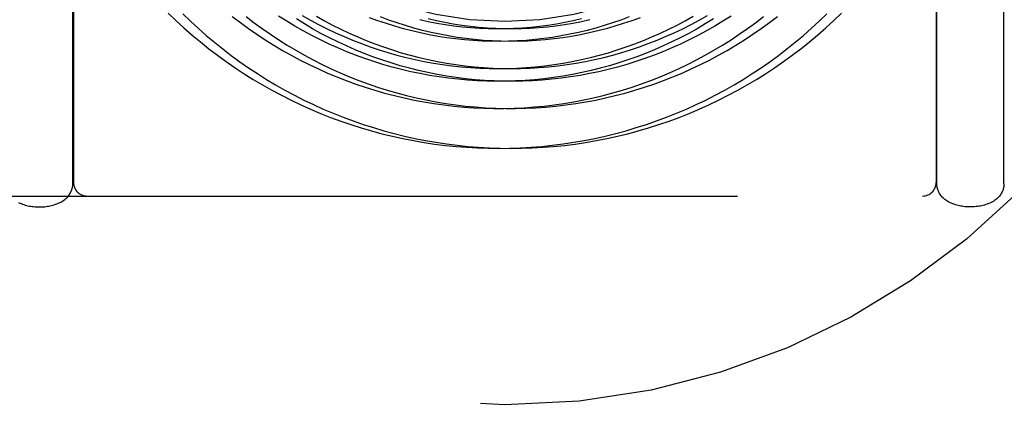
# Model space of a CAD drawing. Header units: inches. Extents: x 0 to 155, y 0 to 100.
# Tile 54 of 102: x 91.285 to 92.005, y 14.074 to 14.369. Entities that reach past the tile are written whole.
import ezdxf

# ---------------------------------------------------------------- set-up
doc = ezdxf.new("R2010")
doc.units = ezdxf.units.IN
doc.header["$LTSCALE"] = 8.5
doc.header["$MEASUREMENT"] = 0
doc.linetypes.add('HIDDEN', pattern=[0.2, 0.1, -0.1])
doc.layers.add('DEFAULT_2', color=8, linetype='HIDDEN')

msp = doc.modelspace()

# ---------------------------------------------------------------- linework, layer by layer
at = {"layer": 'DEFAULT_2', "color": 8, "linetype": 'HIDDEN'}
for p, q in [((91.32428, 14.24881), (91.32428, 14.61747)), ((91.95528, 14.24881), (91.95528, 14.61747)), ((92.00428, 14.24881), (92.00428, 14.61747)), ((91.32478, 14.39108), (91.32478, 14.24997)), ((91.95478, 14.39108), (91.95478, 14.24997)), ((90.95978, 14.23997), (92.31978, 14.23997))]:
    msp.add_line(p, q, dxfattribs=at)
for points in [[(91.39387, 14.37366), (91.39957, 14.36819), (91.4054, 14.36285), (91.41134, 14.35764), (91.4174, 14.35258), (91.42358, 14.34765), (91.42986, 14.34287), (91.43624, 14.33823), (91.44274, 14.33375), (91.44933, 14.32941), (91.45601, 14.32522), (91.46279, 14.32119), (91.46966, 14.31732), (91.47661, 14.3136), (91.48364, 14.31005), (91.49075, 14.30666), (91.49794, 14.30343), (91.50519, 14.30037), (91.51252, 14.29747), (91.5199, 14.29475), (91.52734, 14.29219), (91.53484, 14.28981), (91.54239, 14.2876), (91.54998, 14.28556), (91.55762, 14.2837), (91.5653, 14.28201), (91.57301, 14.2805), (91.58075, 14.27916), (91.58852, 14.27801), (91.59632, 14.27703), (91.60413, 14.27623), (91.61195, 14.27561), (91.61979, 14.27517), (91.62763, 14.27491), (91.63547, 14.27482), (91.64331, 14.27492), (91.65115, 14.2752), (91.65897, 14.27565), (91.66678, 14.27629), (91.67458, 14.2771), (91.68235, 14.27809), (91.69009, 14.27926), (91.6978, 14.28061), (91.70548, 14.28213), (91.71312, 14.28383), (91.72072, 14.2857), (91.72827, 14.28774), (91.73577, 14.28996), (91.74321, 14.29234), (91.7506, 14.2949), (91.75793, 14.29762), (91.76519, 14.30051), (91.77237, 14.30357), (91.77949, 14.30679), (91.78653, 14.31017), (91.79348, 14.3137), (91.80036, 14.3174), (91.80714, 14.32125), (91.81383, 14.32526), (91.82043, 14.32942), (91.82693, 14.33373), (91.83333, 14.33818), (91.83962, 14.34278), (91.8458, 14.34752), (91.85187, 14.3524), (91.85783, 14.35741), (91.86367, 14.36257), (91.86938, 14.36785), (91.87498, 14.37326)], [(91.40458, 14.37326), (91.41017, 14.36785), (91.41589, 14.36257), (91.42173, 14.35741), (91.42768, 14.3524), (91.43375, 14.34752), (91.43994, 14.34278), (91.44623, 14.33818), (91.45263, 14.33373), (91.45912, 14.32942), (91.46572, 14.32526), (91.47241, 14.32125), (91.4792, 14.3174), (91.48607, 14.3137), (91.49303, 14.31017), (91.50007, 14.30679), (91.50718, 14.30357), (91.51437, 14.30051), (91.52163, 14.29762), (91.52895, 14.2949), (91.53634, 14.29234), (91.54379, 14.28996), (91.55129, 14.28774), (91.55884, 14.2857), (91.56643, 14.28383), (91.57407, 14.28213), (91.58175, 14.28061), (91.58946, 14.27926), (91.59721, 14.27809), (91.60498, 14.2771), (91.61277, 14.27629), (91.62058, 14.27565), (91.62841, 14.2752), (91.63624, 14.27492), (91.64408, 14.27482), (91.65193, 14.27491), (91.65977, 14.27517), (91.6676, 14.27561), (91.67543, 14.27623), (91.68324, 14.27703), (91.69103, 14.27801), (91.6988, 14.27916), (91.70654, 14.2805), (91.71426, 14.28201), (91.72193, 14.2837), (91.72957, 14.28556), (91.73717, 14.2876), (91.74472, 14.28981), (91.75221, 14.29219), (91.75966, 14.29475), (91.76704, 14.29747), (91.77436, 14.30037), (91.78162, 14.30343), (91.7888, 14.30666), (91.79591, 14.31005), (91.80295, 14.3136), (91.8099, 14.31732), (91.81677, 14.32119), (91.82354, 14.32522), (91.83023, 14.32941), (91.83682, 14.33375), (91.84331, 14.33823), (91.8497, 14.34287), (91.85598, 14.34765), (91.86215, 14.35258), (91.86821, 14.35764), (91.87416, 14.36285), (91.87998, 14.36819), (91.88568, 14.37366)], [(91.44074, 14.37127), (91.44661, 14.36677), (91.45258, 14.36242), (91.45865, 14.35821), (91.46481, 14.35414), (91.47106, 14.35022), (91.47741, 14.34644), (91.48383, 14.34282), (91.49034, 14.33935), (91.49693, 14.33603), (91.50359, 14.33287), (91.51032, 14.32986), (91.51712, 14.32702), (91.52398, 14.32433), (91.5309, 14.32181), (91.53787, 14.31945), (91.5449, 14.31725), (91.55197, 14.31522), (91.55909, 14.31335), (91.56625, 14.31165), (91.57344, 14.31012), (91.58067, 14.30876), (91.58792, 14.30757), (91.5952, 14.30655), (91.6025, 14.3057), (91.60981, 14.30502), (91.61713, 14.30452), (91.62447, 14.30418), (91.6318, 14.30402), (91.63914, 14.30403), (91.64647, 14.30421), (91.6538, 14.30456), (91.66111, 14.30508), (91.66841, 14.30577), (91.67568, 14.30664), (91.68294, 14.30767), (91.69016, 14.30887), (91.69735, 14.31024), (91.70451, 14.31178), (91.71162, 14.31349), (91.7187, 14.31536), (91.72572, 14.3174), (91.7327, 14.31959), (91.73961, 14.32196), (91.74647, 14.32448), (91.75327, 14.32716), (91.76, 14.33), (91.76666, 14.333), (91.77324, 14.33615), (91.77975, 14.33945), (91.78618, 14.3429), (91.79252, 14.34651), (91.79878, 14.35026), (91.80494, 14.35415), (91.81101, 14.35819), (91.81699, 14.36236), (91.82286, 14.36668), (91.82862, 14.37113)], [(91.45093, 14.37113), (91.4567, 14.36668), (91.46257, 14.36236), (91.46854, 14.35819), (91.47461, 14.35415), (91.48078, 14.35026), (91.48703, 14.34651), (91.49337, 14.3429), (91.4998, 14.33945), (91.50631, 14.33615), (91.5129, 14.333), (91.51956, 14.33), (91.52629, 14.32716), (91.53308, 14.32448), (91.53994, 14.32196), (91.54686, 14.31959), (91.55383, 14.3174), (91.56086, 14.31536), (91.56793, 14.31349), (91.57505, 14.31178), (91.5822, 14.31024), (91.5894, 14.30887), (91.59662, 14.30767), (91.60387, 14.30664), (91.61115, 14.30577), (91.61845, 14.30508), (91.62576, 14.30456), (91.63308, 14.30421), (91.64042, 14.30403), (91.64775, 14.30402), (91.65509, 14.30418), (91.66242, 14.30452), (91.66975, 14.30502), (91.67706, 14.3057), (91.68436, 14.30655), (91.69163, 14.30757), (91.69889, 14.30876), (91.70611, 14.31012), (91.71331, 14.31165), (91.72046, 14.31335), (91.72758, 14.31522), (91.73466, 14.31725), (91.74168, 14.31945), (91.74866, 14.32181), (91.75558, 14.32433), (91.76244, 14.32702), (91.76923, 14.32986), (91.77596, 14.33287), (91.78263, 14.33603), (91.78921, 14.33935), (91.79572, 14.34282), (91.80215, 14.34644), (91.80849, 14.35022), (91.81475, 14.35414), (91.82091, 14.35821), (91.82698, 14.36242), (91.83295, 14.36677), (91.83881, 14.37127)], [(91.79205, 14.36942), (91.78615, 14.36576), (91.78016, 14.36225), (91.77408, 14.35888), (91.76793, 14.35565), (91.7617, 14.35257), (91.7554, 14.34964), (91.74902, 14.34686), (91.74258, 14.34423), (91.73608, 14.34175), (91.72952, 14.33943), (91.7229, 14.33726), (91.71623, 14.33526), (91.70951, 14.33341), (91.70275, 14.33172), (91.69595, 14.33019), (91.68912, 14.32883), (91.68225, 14.32762), (91.67535, 14.32659), (91.66842, 14.32571), (91.66148, 14.325), (91.65452, 14.32446), (91.64755, 14.32408), (91.64056, 14.32387), (91.63357, 14.32382), (91.62659, 14.32394), (91.6196, 14.32423), (91.61262, 14.32468), (91.60565, 14.3253), (91.5987, 14.32609), (91.59176, 14.32704), (91.58485, 14.32815), (91.57796, 14.32943), (91.57111, 14.33087), (91.56429, 14.33248), (91.5575, 14.33425), (91.55076, 14.33618), (91.54407, 14.33827), (91.53742, 14.34052), (91.53083, 14.34293), (91.5243, 14.34549), (91.51782, 14.34821), (91.51142, 14.35108), (91.50507, 14.35411), (91.49881, 14.35728), (91.49261, 14.36061), (91.4865, 14.36408), (91.48047, 14.3677), (91.47452, 14.37146)], [(91.80503, 14.37146), (91.79909, 14.3677), (91.79306, 14.36408), (91.78694, 14.36061), (91.78075, 14.35728), (91.77448, 14.35411), (91.76814, 14.35108), (91.76173, 14.34821), (91.75526, 14.34549), (91.74872, 14.34293), (91.74213, 14.34052), (91.73549, 14.33827), (91.72879, 14.33618), (91.72205, 14.33425), (91.71527, 14.33248), (91.70845, 14.33087), (91.70159, 14.32943), (91.69471, 14.32815), (91.68779, 14.32704), (91.68086, 14.32609), (91.6739, 14.3253), (91.66694, 14.32468), (91.65996, 14.32423), (91.65297, 14.32394), (91.64598, 14.32382), (91.63899, 14.32387), (91.63201, 14.32408), (91.62504, 14.32446), (91.61808, 14.325), (91.61113, 14.32571), (91.60421, 14.32659), (91.59731, 14.32762), (91.59044, 14.32883), (91.5836, 14.33019), (91.5768, 14.33172), (91.57004, 14.33341), (91.56332, 14.33526), (91.55666, 14.33726), (91.55004, 14.33943), (91.54348, 14.34175), (91.53697, 14.34423), (91.53053, 14.34686), (91.52416, 14.34964), (91.51786, 14.35257), (91.51162, 14.35565), (91.50547, 14.35888), (91.4994, 14.36225), (91.49341, 14.36576), (91.48751, 14.36942)], [(91.49181, 14.37182), (91.49777, 14.36846), (91.5038, 14.36524), (91.50991, 14.36216), (91.51609, 14.35923), (91.52233, 14.35646), (91.52864, 14.35383), (91.53501, 14.35135), (91.54143, 14.34903), (91.54791, 14.34686), (91.55443, 14.34485), (91.56099, 14.343), (91.5676, 14.3413), (91.57424, 14.33977), (91.58092, 14.33839), (91.58763, 14.33717), (91.59436, 14.33611), (91.60111, 14.33522), (91.60788, 14.33449), (91.61466, 14.33391), (91.62145, 14.33351), (91.62825, 14.33326), (91.63505, 14.33318), (91.64185, 14.33326), (91.64865, 14.3335), (91.65543, 14.3339), (91.6622, 14.33447), (91.66895, 14.3352), (91.67568, 14.33609), (91.68239, 14.33713), (91.68906, 14.33834), (91.69571, 14.33971), (91.70231, 14.34124), (91.70888, 14.34292), (91.7154, 14.34476), (91.72188, 14.34676), (91.7283, 14.34891), (91.73467, 14.35121), (91.74098, 14.35366), (91.74723, 14.35626), (91.75341, 14.35901), (91.75952, 14.36191), (91.76556, 14.36495), (91.77152, 14.36814), (91.7774, 14.37146)], [(91.50215, 14.37146), (91.50804, 14.36814), (91.514, 14.36495), (91.52004, 14.36191), (91.52615, 14.35901), (91.53233, 14.35626), (91.53858, 14.35366), (91.54489, 14.35121), (91.55125, 14.34891), (91.55768, 14.34676), (91.56415, 14.34476), (91.57067, 14.34292), (91.57724, 14.34124)], [(91.73054, 14.37084), (91.72451, 14.36859), (91.71844, 14.36648), (91.71231, 14.36452), (91.70613, 14.36272), (91.6999, 14.36106), (91.69364, 14.35956), (91.68734, 14.3582), (91.68101, 14.35701), (91.67464, 14.35596), (91.66826, 14.35508), (91.66185, 14.35435), (91.65542, 14.35377), (91.64897, 14.35336), (91.64252, 14.3531), (91.63606, 14.353), (91.6296, 14.35305), (91.62314, 14.35327), (91.61668, 14.35364), (91.61024, 14.35417), (91.6038, 14.35485), (91.59739, 14.3557), (91.59099, 14.3567), (91.58462, 14.35786), (91.57827, 14.35917), (91.57196, 14.36064), (91.56568, 14.36226), (91.55945, 14.36404), (91.55325, 14.36596), (91.5471, 14.36804), (91.54101, 14.37027)], [(91.73855, 14.37027), (91.73245, 14.36804), (91.7263, 14.36596), (91.72011, 14.36404), (91.71387, 14.36226), (91.7076, 14.36064), (91.70128, 14.35917), (91.69494, 14.35786), (91.68857, 14.3567), (91.68217, 14.3557), (91.67575, 14.35485), (91.66932, 14.35417), (91.66287, 14.35364), (91.65642, 14.35327), (91.64996, 14.35305), (91.64349, 14.353), (91.63703, 14.3531), (91.63058, 14.35336), (91.62414, 14.35377), (91.61771, 14.35435), (91.6113, 14.35508), (91.60491, 14.35596), (91.59855, 14.35701), (91.59221, 14.3582), (91.58591, 14.35956), (91.57965, 14.36106), (91.57343, 14.36272), (91.56725, 14.36452), (91.56112, 14.36648), (91.55504, 14.36859), (91.54902, 14.37084)], [(91.57724, 14.34124), (91.58385, 14.33971), (91.59049, 14.33834), (91.59717, 14.33713), (91.60387, 14.33609), (91.61061, 14.3352), (91.61736, 14.33447), (91.62413, 14.3339), (91.63091, 14.3335), (91.6377, 14.33326), (91.6445, 14.33318), (91.6513, 14.33326), (91.6581, 14.33351), (91.66489, 14.33391), (91.67168, 14.33449), (91.67845, 14.33522), (91.6852, 14.33611), (91.69193, 14.33717), (91.69863, 14.33839), (91.70531, 14.33977), (91.71195, 14.3413), (91.71856, 14.343), (91.72513, 14.34485), (91.73165, 14.34686), (91.73812, 14.34903), (91.74455, 14.35135), (91.75091, 14.35383), (91.75722, 14.35646), (91.76347, 14.35923), (91.76964, 14.36216), (91.77575, 14.36524), (91.78179, 14.36846), (91.78775, 14.37182)], [(91.57775, 14.36888), (91.58389, 14.36754), (91.59007, 14.36636), (91.59627, 14.36533), (91.60249, 14.36445), (91.60872, 14.36372), (91.61498, 14.36315), (91.62124, 14.36273), (91.62751, 14.36247), (91.63378, 14.36236), (91.64005, 14.3624), (91.64631, 14.3626), (91.65257, 14.36295), (91.65881, 14.36345), (91.66504, 14.36411), (91.67124, 14.36492), (91.67742, 14.36589), (91.68358, 14.367), (91.6897, 14.36826), (91.69579, 14.36968)], [(91.58376, 14.36968), (91.58985, 14.36826), (91.59598, 14.367), (91.60213, 14.36589), (91.60831, 14.36492), (91.61452, 14.36411), (91.62075, 14.36345), (91.62699, 14.36295), (91.63324, 14.3626), (91.63951, 14.3624), (91.64578, 14.36236), (91.65205, 14.36247), (91.65832, 14.36273), (91.66458, 14.36315), (91.67083, 14.36372), (91.67707, 14.36445), (91.68329, 14.36533), (91.68949, 14.36636), (91.69566, 14.36754), (91.70181, 14.36888)], [(91.29978, 14.23202), (91.30079, 14.23204), (91.3018, 14.23207), (91.30281, 14.23214), (91.30381, 14.23222), (91.30482, 14.23234), (91.30582, 14.23248), (91.30682, 14.23264), (91.30781, 14.23284), (91.3088, 14.23306), (91.30979, 14.23332), (91.31077, 14.23361), (91.31174, 14.23393), (91.31269, 14.23428), (91.31363, 14.23466), (91.31455, 14.23508), (91.31543, 14.23553), (91.31628, 14.23601), (91.31708, 14.23651), (91.31783, 14.23703), (91.31854, 14.23757), (91.31919, 14.23812), (91.3198, 14.23868), (91.32036, 14.23925), (91.32088, 14.23983), (91.32136, 14.24042), (91.32179, 14.24102), (91.32219, 14.24162), (91.32255, 14.24223), (91.32288, 14.24287), (91.32317, 14.2435), (91.32343, 14.24414), (91.32365, 14.24478), (91.32384, 14.24544), (91.324, 14.24611), (91.32412, 14.24677), (91.32421, 14.24744), (91.32426, 14.24812), (91.32428, 14.24881)], [(91.97978, 14.23202), (91.97877, 14.23204), (91.97776, 14.23207), (91.97675, 14.23214), (91.97574, 14.23222), (91.97474, 14.23234), (91.97374, 14.23248), (91.97274, 14.23264), (91.97174, 14.23284), (91.97075, 14.23306), (91.96977, 14.23332), (91.96879, 14.23361), (91.96782, 14.23393), (91.96686, 14.23428), (91.96592, 14.23466), (91.96501, 14.23508), (91.96413, 14.23553), (91.96328, 14.23601), (91.96248, 14.23651), (91.96172, 14.23703), (91.96102, 14.23757), (91.96037, 14.23812), (91.95976, 14.23868), (91.9592, 14.23925), (91.95868, 14.23983), (91.9582, 14.24042), (91.95776, 14.24102), (91.95737, 14.24162), (91.95701, 14.24223), (91.95668, 14.24287), (91.95638, 14.2435), (91.95613, 14.24414), (91.95591, 14.24478), (91.95571, 14.24544), (91.95556, 14.24611), (91.95544, 14.24677), (91.95535, 14.24744), (91.9553, 14.24812), (91.95528, 14.24881)], [(92.00428, 14.24881), (92.00426, 14.2481), (92.0042, 14.2474), (92.00411, 14.2467), (92.00398, 14.246), (92.0038, 14.2453), (92.00359, 14.24459), (92.00334, 14.2439), (92.00305, 14.24322), (92.00271, 14.24253), (92.00233, 14.24186), (92.00191, 14.24119), (92.00144, 14.24054), (92.00093, 14.23989), (92.00037, 14.23927), (91.99977, 14.23865), (91.99911, 14.23805), (91.99839, 14.23745), (91.99762, 14.23688), (91.9968, 14.23633), (91.99593, 14.23581), (91.99501, 14.23532), (91.99406, 14.23486), (91.99309, 14.23444), (91.99209, 14.23405), (91.99109, 14.23371), (91.99007, 14.2334), (91.98905, 14.23313), (91.98803, 14.23289), (91.987, 14.23268), (91.98597, 14.2325), (91.98494, 14.23235), (91.98391, 14.23223), (91.98288, 14.23214), (91.98184, 14.23208), (91.98081, 14.23204), (91.97978, 14.23202)], [(91.28454, 14.23532), (91.28549, 14.23486), (91.28647, 14.23444), (91.28746, 14.23405), (91.28847, 14.23371), (91.28949, 14.2334), (91.29051, 14.23313), (91.29153, 14.23289), (91.29256, 14.23268), (91.29359, 14.2325), (91.29462, 14.23235), (91.29565, 14.23223), (91.29668, 14.23214), (91.29771, 14.23208), (91.29875, 14.23204), (91.29978, 14.23202)]]:
    msp.add_lwpolyline(points, dxfattribs=at)
for radius in [0.53, 0.25]:
    msp.add_circle((91.63978, 14.61747), radius, dxfattribs=at)
for centre, radius, start, end in [((91.63978, 14.61747), 0.985, 203.32456, 156.67544), ((91.33478, 14.24997), 0.01, 180, 270), ((91.94478, 14.24997), 0.01, 270, 360)]:
    msp.add_arc(centre, radius, start, end, dxfattribs=at)

doc.saveas('drawing.dxf')
